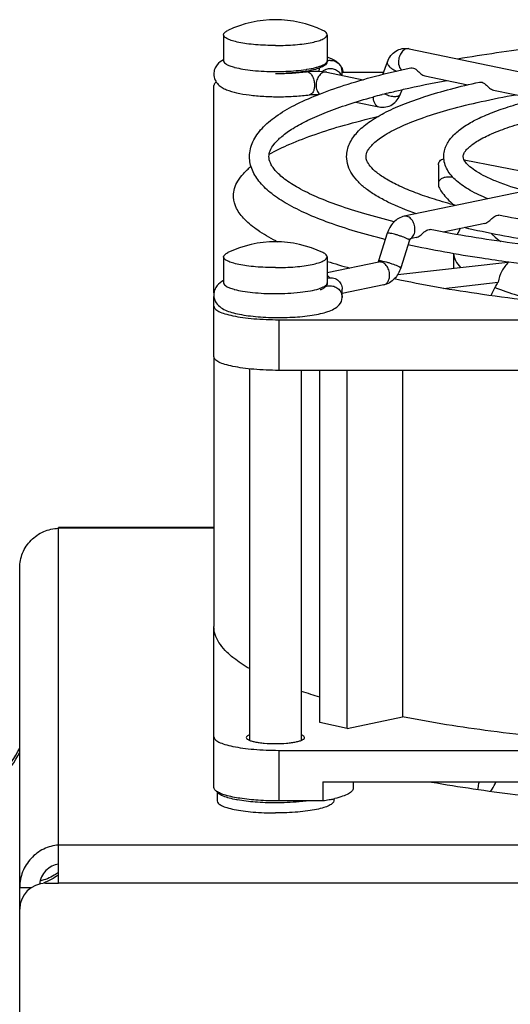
# Model space of a CAD drawing. Extents: x -1709 to 1181, y 8 to 1580.
# Tile 67 of 71: x 644 to 682, y 933 to 1009. Entities that reach past the tile are written whole.
import ezdxf

# ---------------------------------------------------------------- set-up
doc = ezdxf.new("R2010")
doc.units = 0
doc.header["$LTSCALE"] = 65.395
doc.layers.get('0').update_dxf_attribs({"linetype": 'CONTINUOUS'})
doc.layers.add('3_ALL_AXES', color=7, linetype='CONTINUOUS')

msp = doc.modelspace()

# ---------------------------------------------------------------- linework, layer by layer
at = {"color": 7, "linetype": 'CONTINUOUS'}
for p, q in [((674.158, 1006.627), (701.028, 1001.041)), ((672.132, 1004.646), (672.489, 1005.624)), ((667.795, 1004.82), (670.601, 1004.237)), ((668.987, 1004.572), (668.987, 1004.868)), ((668.987, 1004.831), (672.2, 1004.831)), ((675.374, 1004.536), (678.696, 1003.845)), ((659.087, 987.772), (659.087, 1003.791)), ((673.501, 1003.145), (673.618, 1003.465)), ((680.677, 1003.433), (684.007, 1002.741)), ((670.048, 1002.513), (671.832, 1002.142)), ((700.662, 999.277), (673.791, 993.69)), ((676.418, 997.666), (676.418, 996.199)), ((685.237, 996.697), (678.421, 998.028)), ((660.595, 995.164), (660.592, 995.267)), ((680.001, 993.143), (676.778, 992.472)), ((672.476, 992.384), (671.798, 990.239)), ((674.192, 991.841), (673.514, 989.696)), ((674.698, 992.04), (674.24, 991.945)), ((671.832, 990.153), (667.837, 989.322)), ((673.277, 989.186), (681.783, 990.158)), ((676.827, 988.124), (681.033, 988.605)), ((672.199, 988.39), (668.987, 987.723)), ((668.987, 987.427), (668.987, 988.069)), ((659.087, 982.83), (659.087, 987.488)), ((664.087, 985.703), (746.087, 985.703)), ((746.087, 981.791), (664.087, 981.791)), ((667.257, 954.586), (667.257, 981.791)), ((669.378, 954.145), (669.378, 981.791)), ((673.638, 981.791), (673.638, 955.03)), ((659.087, 949.573), (659.087, 962.01)), ((669.378, 954.145), (667.257, 954.586)), ((669.378, 954.145), (673.638, 955.03)), ((664.087, 952.446), (746.087, 952.446)), ((667.503, 950.001), (667.503, 948.534)), ((667.503, 950.001), (742.672, 950.001)), ((669.837, 950.001), (669.837, 949.521)), ((667.503, 948.534), (664.087, 948.534)), ((644.087, 941.858), (645.007, 941.858))]:
    msp.add_line(p, q, dxfattribs=at)
at = {"color": 9, "linetype": 'CONTINUOUS'}
for p, q in [((659.837, 1005.702), (659.837, 1005.702)), ((659.837, 988.549), (659.837, 988.549)), ((664.087, 985.703), (664.087, 981.791)), ((647.087, 945.126), (647.087, 969.594)), ((659.087, 969.594), (647.087, 969.594)), ((664.087, 952.446), (664.087, 948.534)), ((771.087, 945.111), (647.087, 945.111)), ((771.087, 942.177), (647.087, 942.177))]:
    msp.add_line(p, q, dxfattribs=at)
at = {"color": 3, "linetype": 'CONTINUOUS'}
for p, q in [((647.087, 969.594), (647.087, 969.66)), ((659.087, 969.66), (647.087, 969.66)), ((644.087, 848.91), (644.087, 966.527)), ((647.087, 942.177), (647.087, 945.126)), ((646.087, 942.177), (647.087, 942.177))]:
    msp.add_line(p, q, dxfattribs=at)
at = {"color": 7, "linetype": 'CONTINUOUS'}
for centre, radius, start, end in [((668.109, 1004.799), 0.931, 91.31174, 107.14973), ((668.135, 1004.869), 0.853, 359.95155, 43.14616), ((667.827, 1004.583), 1.273, 38.88041, 40.37062), ((664.074, 1023.413), 18.691, 269.27377, 269.56149), ((664.763, 1013.791), 9.026, 279.32425, 280.00419), ((668.071, 1004.826), 0.884, 159.22564, 175.69562), ((668.082, 1004.201), 0.904, 116.50239, 132.28196), ((667.971, 1004.669), 1.104, 8.47449, 12.09559), ((681.524, 990.758), 3.953, 149.58678, 157.30732), ((671.4, 1006.512), 16.543, 242.87866, 243.44201), ((674.671, 991.69), 0.502, 158.39673, 162.44818), ((682.088, 1035.191), 47.187, 252.41835, 254.64775), ((716.63, 970.502), 39.973, 153.73615, 154.74381), ((668.135, 987.426), 0.853, 316.85288, 0.04846), ((679.401, 997.025), 42.24, 251.25705, 253.27719), ((662.613, 958.173), 9.709, 259.50506, 259.78967), ((666.212, 957.698), 9.25, 282.02314, 283.84127)]:
    msp.add_arc(centre, radius, start, end, dxfattribs=at)
at = {"color": 9, "linetype": 'CONTINUOUS'}
for centre, radius, start, end in [((661.951, 1009.945), 4.92, 254.84352, 255.11914), ((663.837, 1023.981), 19.11, 270.00039, 270.74979), ((664.658, 1015.161), 10.247, 278.67705, 279.04852), ((674.067, 992.36), 0.442, 286.49359, 295.12558), ((674.061, 992.373), 0.456, 295.12535, 300.59166), ((661.907, 992.629), 4.751, 254.51789, 254.84381), ((666.206, 991.184), 3.241, 287.60744, 289.74027), ((638.642, 954.806), 5.993, 287.9873, 335.37662), ((644.613, 946.014), 4.022, 289.59083, 291.00516)]:
    msp.add_arc(centre, radius, start, end, dxfattribs=at)
at = {"color": 6, "linetype": 'CONTINUOUS'}
msp.add_arc((638.65, 955.16), 6, 287.80533, 335.01971, dxfattribs=at)
at = {"color": 3, "linetype": 'CONTINUOUS'}
msp.add_arc((646.087, 940.177), 2, 90, 180, dxfattribs=at)
at = {"color": 7, "linetype": 'CONTINUOUS'}
for points, knots in [([(672.489, 1005.624), (672.55, 1005.792), (672.72, 1006.11), (673.12, 1006.476), (673.624, 1006.671), (673.986, 1006.663), (674.158, 1006.627)], [0, 0, 0, 0, 0.252553, 0.502099, 0.751047, 1, 1, 1, 1]), ([(659.837, 1005.781), (659.649, 1005.681), (659.367, 1005.476), (659.124, 1005.066), (659.076, 1004.808), (659.075, 1004.675)], [0, 0, 0, 0, 0.45395, 0.717411, 1, 1, 1, 1]), ([(667.833, 1005.702), (667.833, 1005.644), (667.811, 1005.525), (667.698, 1005.386), (667.55, 1005.278), (667.296, 1005.145), (666.886, 1005.013), (666.531, 1004.938), (666.331, 1004.903)], [0, 0, 0, 0, 0.096999, 0.190714, 0.290055, 0.398737, 0.66458, 1, 1, 1, 1]), ([(668.757, 1005.452), (668.694, 1005.519), (668.424, 1005.753), (668.089, 1005.896), (667.839, 1005.979)], [0, 0, 0, 0, 0.258788, 1, 1, 1, 1]), ([(668.087, 1005.73), (668.212, 1005.733), (668.463, 1005.687), (668.673, 1005.542), (668.757, 1005.452)], [0, 0, 0, 0, 0.502663, 1, 1, 1, 1]), ([(668.818, 1005.382), (668.845, 1005.349), (668.95, 1005.204), (669.022, 1005.034), (669.051, 1004.901)], [0, 0, 0, 0, 0.238533, 1, 1, 1, 1]), ([(659.075, 1004.675), (659.075, 1004.518), (659.144, 1004.212), (659.401, 1003.859), (659.718, 1003.621), (660.189, 1003.392), (660.89, 1003.195), (661.857, 1003.036), (662.966, 1002.94), (664.151, 1002.91), (665.331, 1002.949), (666.104, 1003.022), (666.473, 1003.074)], [0, 0, 0, 0, 0.058165, 0.11106, 0.157949, 0.203215, 0.303666, 0.425079, 0.564604, 0.713825, 0.862354, 1, 1, 1, 1]), ([(663.931, 1004.722), (664.333, 1004.719), (665.1, 1004.738), (665.864, 1004.806), (666.226, 1004.857)], [0, 0, 0, 0, 0.523827, 1, 1, 1, 1]), ([(666.226, 1004.885), (666.105, 1004.865), (665.576, 1004.789), (665.043, 1004.747), (664.632, 1004.729)], [0, 0, 0, 0, 0.229831, 1, 1, 1, 1]), ([(666.226, 1004.857), (666.491, 1004.893), (667.017, 1004.915), (667.543, 1004.873), (667.795, 1004.82)], [0, 0, 0, 0, 0.510313, 1, 1, 1, 1]), ([(667.679, 1005.01), (667.786, 1005.064), (668.026, 1005.129), (668.392, 1005.08), (668.71, 1004.895), (668.857, 1004.698), (668.907, 1004.59)], [0, 0, 0, 0, 0.250996, 0.502279, 0.752232, 1, 1, 1, 1]), ([(674.282, 1005.154), (674.317, 1005.162), (674.494, 1005.166), (674.651, 1005.062), (674.757, 1004.975)], [0, 0, 0, 0, 0.20976, 1, 1, 1, 1]), ([(674.757, 1004.975), (674.865, 1004.887), (675.039, 1004.704), (675.262, 1004.559), (675.374, 1004.536)], [0, 0, 0, 0, 0.549814, 1, 1, 1, 1]), ([(659.26, 1004.063), (659.234, 1004.042), (659.152, 1003.972), (659.087, 1003.867), (659.087, 1003.791)], [0, 0, 0, 0, 0.307886, 1, 1, 1, 1]), ([(679.586, 1004.051), (679.621, 1004.059), (679.798, 1004.064), (679.956, 1003.959), (680.061, 1003.872)], [0, 0, 0, 0, 0.209717, 1, 1, 1, 1]), ([(680.061, 1003.872), (680.17, 1003.784), (680.343, 1003.601), (680.566, 1003.457), (680.677, 1003.433)], [0, 0, 0, 0, 0.550114, 1, 1, 1, 1]), ([(666.473, 1003.074), (666.582, 1003.089), (666.814, 1003.104), (667.045, 1003.1), (667.166, 1003.091)], [0, 0, 0, 0, 0.476159, 1, 1, 1, 1]), ([(671.832, 1002.142), (672.004, 1002.106), (672.366, 1002.099), (672.87, 1002.293), (673.27, 1002.659), (673.44, 1002.978), (673.501, 1003.145)], [0, 0, 0, 0, 0.248913, 0.497854, 0.747428, 1, 1, 1, 1]), ([(663.36, 998.479), (663.878, 998.77), (665.04, 999.328), (666.982, 1000.069), (669.244, 1000.771), (670.867, 1001.186), (671.727, 1001.389)], [0, 0, 0, 0, 0.200446, 0.43449, 0.701467, 1, 1, 1, 1]), ([(676.418, 997.666), (676.418, 997.718), (676.433, 997.823), (676.556, 998.024), (676.731, 998.103), (676.852, 998.136)], [0, 0, 0, 0, 0.227799, 0.451854, 1, 1, 1, 1]), ([(660.592, 995.267), (660.592, 995.46), (660.654, 995.864), (660.926, 996.448), (661.367, 997.018), (661.741, 997.364), (661.951, 997.537)], [0, 0, 0, 0, 0.212256, 0.441508, 0.701093, 1, 1, 1, 1]), ([(677.547, 996.708), (677.38, 996.723), (677.088, 996.727), (676.712, 996.645), (676.464, 996.459), (676.418, 996.281), (676.418, 996.199)], [0, 0, 0, 0, 0.363606, 0.628765, 0.823319, 1, 1, 1, 1]), ([(676.418, 996.199), (676.418, 996.083), (676.501, 995.818), (676.755, 995.434), (677.138, 995.005), (677.447, 994.72), (677.62, 994.57)], [0, 0, 0, 0, 0.167975, 0.38967, 0.66802, 1, 1, 1, 1]), ([(663.858, 991.788), (663.382, 992.032), (662.535, 992.518), (661.492, 993.35), (660.808, 994.219), (660.61, 994.865), (660.594, 995.164)], [0, 0, 0, 0, 0.329243, 0.598513, 0.816121, 1, 1, 1, 1]), ([(673.791, 993.69), (673.637, 993.658), (673.336, 993.541), (672.825, 993.139), (672.575, 992.695), (672.476, 992.384)], [0, 0, 0, 0, 0.244949, 0.492642, 1, 1, 1, 1]), ([(680.001, 993.143), (680.115, 993.166), (680.34, 993.31), (680.517, 993.492), (680.625, 993.581)], [0, 0, 0, 0, 0.453457, 1, 1, 1, 1]), ([(680.625, 993.581), (680.665, 993.613), (680.799, 993.716), (680.981, 993.788), (681.1, 993.765)], [0, 0, 0, 0, 0.297388, 1, 1, 1, 1]), ([(674.698, 992.04), (674.811, 992.063), (675.036, 992.207), (675.212, 992.389), (675.32, 992.478)], [0, 0, 0, 0, 0.453188, 1, 1, 1, 1]), ([(675.32, 992.478), (675.36, 992.51), (675.495, 992.613), (675.677, 992.685), (675.796, 992.662)], [0, 0, 0, 0, 0.297507, 1, 1, 1, 1]), ([(674.26, 991.97), (674.266, 991.976), (674.234, 991.941), (674.227, 991.921), (674.211, 991.89), (674.204, 991.874)], [0, 0, 0, 0, 0.213588, 0.541755, 1, 1, 1, 1]), ([(671.798, 990.239), (671.794, 990.228), (671.781, 990.192), (671.764, 990.157), (671.75, 990.135)], [0, 0, 0, 0, 0.300812, 1, 1, 1, 1]), ([(681.847, 990.15), (681.637, 989.946), (681.28, 989.464), (681.085, 988.897), (681.033, 988.605)], [0, 0, 0, 0, 0.496673, 1, 1, 1, 1]), ([(673.514, 989.696), (673.415, 989.385), (673.165, 988.941), (672.654, 988.539), (672.353, 988.422), (672.199, 988.39)], [0, 0, 0, 0, 0.507388, 0.755074, 1, 1, 1, 1]), ([(659.837, 988.727), (659.649, 988.628), (659.367, 988.422), (659.124, 988.012), (659.075, 987.753), (659.075, 987.62)], [0, 0, 0, 0, 0.453899, 0.717361, 1, 1, 1, 1]), ([(667.833, 988.549), (667.833, 988.484), (667.804, 988.35), (667.663, 988.202), (667.486, 988.087), (667.351, 988.026), (667.279, 987.997)], [0, 0, 0, 0, 0.23654, 0.468297, 0.718048, 1, 1, 1, 1]), ([(667.837, 988.914), (667.969, 988.952), (668.255, 988.966), (668.646, 988.799), (668.921, 988.479), (668.987, 988.204), (668.987, 988.069)], [0, 0, 0, 0, 0.252324, 0.503781, 0.752855, 1, 1, 1, 1]), ([(737.163, 988.855), (734.909, 988.368), (730.041, 987.535), (722.301, 986.67), (713.87, 986.136), (705.087, 985.955), (696.304, 986.136), (687.874, 986.67), (680.134, 987.535), (675.266, 988.368), (673.012, 988.855)], [0, 0, 0, 0, 0.107248, 0.229463, 0.362071, 0.5, 0.637929, 0.770537, 0.892752, 1, 1, 1, 1]), ([(681.033, 988.605), (681.009, 988.571), (680.918, 988.437), (680.837, 988.297), (680.784, 988.19)], [0, 0, 0, 0, 0.260333, 1, 1, 1, 1]), ([(668.087, 988.325), (668.205, 988.323), (668.44, 988.272), (668.738, 988.072), (668.94, 987.776), (668.987, 987.542), (668.987, 987.427)], [0, 0, 0, 0, 0.251334, 0.502848, 0.752673, 1, 1, 1, 1]), ([(659.075, 987.62), (659.075, 987.511), (659.109, 987.297), (659.281, 986.935), (659.62, 986.613), (660.101, 986.378), (660.634, 986.211), (661.246, 986.08), (661.939, 985.98), (662.7, 985.909), (663.782, 985.857), (665.117, 985.874), (666.393, 985.991), (667.297, 986.158), (668.017, 986.353), (668.524, 986.594), (668.757, 986.843)], [0, 0, 0, 0, 0.030907, 0.06039, 0.112019, 0.159593, 0.211144, 0.270073, 0.336605, 0.409454, 0.486554, 0.643491, 0.787285, 0.849154, 0.903314, 1, 1, 1, 1]), ([(659.087, 986.743), (659.087, 986.668), (659.161, 986.546), (659.31, 986.431), (659.556, 986.292), (659.974, 986.141), (660.592, 985.99), (661.342, 985.866), (662.197, 985.773), (663.124, 985.716), (663.762, 985.703), (664.087, 985.703)], [0, 0, 0, 0, 0.042651, 0.072103, 0.108434, 0.202658, 0.32457, 0.470652, 0.635953, 0.814572, 1, 1, 1, 1]), ([(664.087, 981.791), (663.762, 981.791), (663.124, 981.803), (662.197, 981.861), (661.342, 981.954), (660.592, 982.078), (659.974, 982.229), (659.556, 982.379), (659.31, 982.518), (659.161, 982.634), (659.087, 982.755), (659.087, 982.83)], [0, 0, 0, 0, 0.185428, 0.364047, 0.529348, 0.67543, 0.797342, 0.891566, 0.927897, 0.957349, 1, 1, 1, 1]), ([(661.822, 958.762), (661.606, 958.886), (661.2, 959.135), (660.566, 959.588), (659.971, 960.111), (659.469, 960.728), (659.159, 961.361), (659.087, 961.801), (659.087, 962.01)], [0, 0, 0, 0, 0.168806, 0.322796, 0.527367, 0.703698, 0.858053, 1, 1, 1, 1]), ([(705.087, 952.446), (702.218, 952.446), (696.576, 952.555), (688.364, 953.041), (680.739, 953.831), (675.904, 954.589), (673.638, 955.03)], [0, 0, 0, 0, 0.272425, 0.535654, 0.780868, 1, 1, 1, 1]), ([(659.087, 953.486), (659.087, 953.411), (659.161, 953.289), (659.31, 953.174), (659.556, 953.035), (659.974, 952.884), (660.592, 952.733), (661.342, 952.609), (662.197, 952.516), (663.124, 952.459), (663.762, 952.446), (664.087, 952.446)], [0, 0, 0, 0, 0.042651, 0.072103, 0.108434, 0.202658, 0.32457, 0.470652, 0.635953, 0.814572, 1, 1, 1, 1]), ([(659.296, 949.276), (659.264, 949.298), (659.168, 949.372), (659.087, 949.489), (659.087, 949.573)], [0, 0, 0, 0, 0.315078, 1, 1, 1, 1]), ([(664.087, 948.534), (663.562, 948.534), (662.562, 948.565), (661.192, 948.707), (660.21, 948.897), (659.613, 949.1), (659.385, 949.214), (659.296, 949.276)], [0, 0, 0, 0, 0.322138, 0.613018, 0.845208, 0.932931, 1, 1, 1, 1]), ([(660.845, 948.627), (660.654, 948.662), (660.311, 948.736), (659.865, 948.876), (659.549, 949.025), (659.396, 949.16), (659.361, 949.23)], [0, 0, 0, 0, 0.356191, 0.643447, 0.85667, 1, 1, 1, 1]), ([(669.837, 949.521), (669.837, 949.442), (669.77, 949.315), (669.626, 949.187), (669.391, 949.037), (668.987, 948.87), (668.629, 948.767), (668.425, 948.717)], [0, 0, 0, 0, 0.138966, 0.230911, 0.342568, 0.629272, 1, 1, 1, 1]), ([(663.837, 948.39), (663.313, 948.39), (662.327, 948.424), (661.346, 948.536), (660.892, 948.618)], [0, 0, 0, 0, 0.531868, 1, 1, 1, 1]), ([(666.217, 948.531), (666.033, 948.507), (665.243, 948.421), (664.447, 948.39), (663.837, 948.39)], [0, 0, 0, 0, 0.233457, 1, 1, 1, 1]), ([(668.139, 948.651), (668.089, 948.641), (667.878, 948.597), (667.665, 948.56), (667.503, 948.534)], [0, 0, 0, 0, 0.238952, 1, 1, 1, 1]), ([(647.087, 943.659), (646.907, 943.633), (646.546, 943.516), (646.086, 943.173), (645.748, 942.691), (645.632, 942.31), (645.605, 942.116)], [0, 0, 0, 0, 0.239131, 0.487299, 0.741823, 1, 1, 1, 1])]:
    msp.add_open_spline(points, degree=3, knots=knots, dxfattribs=at)
at = {"color": 9, "linetype": 'CONTINUOUS'}
for points, knots in [([(674.158, 1006.627), (674.061, 1006.647), (673.834, 1006.611), (673.565, 1006.373), (673.384, 1006.025), (673.338, 1005.752), (673.338, 1005.614)], [0, 0, 0, 0, 0.203149, 0.44106, 0.714666, 1, 1, 1, 1]), ([(659.837, 1005.702), (659.838, 1005.588), (660.038, 1005.424), (660.33, 1005.296), (660.545, 1005.228), (660.664, 1005.196)], [0, 0, 0, 0, 0.340747, 0.628546, 1, 1, 1, 1]), ([(666.27, 1005.042), (666.491, 1005.077), (666.803, 1005.137), (667.186, 1005.244), (667.413, 1005.325), (667.594, 1005.412), (667.752, 1005.515), (667.837, 1005.63), (667.837, 1005.702)], [0, 0, 0, 0, 0.379879, 0.538889, 0.675157, 0.787968, 0.877713, 1, 1, 1, 1]), ([(672.489, 1005.624), (672.477, 1005.593), (672.47, 1005.518), (672.508, 1005.404), (672.586, 1005.289), (672.657, 1005.219), (672.698, 1005.184)], [0, 0, 0, 0, 0.195154, 0.418864, 0.686827, 1, 1, 1, 1]), ([(673.338, 1005.614), (673.338, 1005.552), (673.355, 1005.33), (673.446, 1005.103), (673.562, 1004.99)], [0, 0, 0, 0, 0.277381, 1, 1, 1, 1]), ([(660.687, 1005.189), (660.896, 1005.134), (661.361, 1005.04), (662.41, 1004.906), (663.253, 1004.87), (663.837, 1004.87)], [0, 0, 0, 0, 0.204452, 0.447117, 1, 1, 1, 1]), ([(664.087, 1004.872), (664.276, 1004.874), (664.983, 1004.894), (665.691, 1004.953), (666.204, 1005.032)], [0, 0, 0, 0, 0.266234, 1, 1, 1, 1]), ([(666.226, 1004.857), (666.263, 1004.862), (666.345, 1004.855), (666.46, 1004.797), (666.568, 1004.697), (666.701, 1004.508), (666.815, 1004.207), (666.849, 1003.945), (666.849, 1003.809)], [0, 0, 0, 0, 0.084441, 0.178118, 0.286412, 0.410466, 0.695466, 1, 1, 1, 1]), ([(667.795, 1004.82), (667.698, 1004.84), (667.47, 1004.804), (667.202, 1004.566), (667.021, 1004.218), (666.975, 1003.945), (666.975, 1003.807)], [0, 0, 0, 0, 0.203149, 0.44106, 0.714666, 1, 1, 1, 1]), ([(672.698, 1005.184), (672.731, 1005.155), (672.883, 1005.04), (673.056, 1004.955), (673.193, 1004.906)], [0, 0, 0, 0, 0.231735, 1, 1, 1, 1]), ([(666.849, 1003.809), (666.849, 1003.717), (666.834, 1003.542), (666.761, 1003.311), (666.643, 1003.14), (666.528, 1003.081), (666.473, 1003.074)], [0, 0, 0, 0, 0.314028, 0.588299, 0.813136, 1, 1, 1, 1]), ([(666.975, 1003.807), (666.975, 1003.669), (667.015, 1003.412), (667.171, 1003.193), (667.267, 1003.127)], [0, 0, 0, 0, 0.542763, 1, 1, 1, 1]), ([(672.294, 1003.14), (672.415, 1003.077), (672.606, 1003.004), (672.865, 1002.952), (673.046, 1002.938), (673.208, 1002.951), (673.344, 1002.988), (673.447, 1003.052), (673.49, 1003.114), (673.501, 1003.145)], [0, 0, 0, 0, 0.311857, 0.463151, 0.603334, 0.727808, 0.834032, 0.922744, 1, 1, 1, 1]), ([(671.379, 1002.891), (671.379, 1002.801), (671.398, 1002.626), (671.489, 1002.394), (671.635, 1002.219), (671.767, 1002.156), (671.832, 1002.142)], [0, 0, 0, 0, 0.289127, 0.552443, 0.786352, 1, 1, 1, 1]), ([(674.611, 992.676), (674.611, 992.815), (674.566, 993.088), (674.384, 993.436), (674.116, 993.673), (673.888, 993.71), (673.791, 993.69)], [0, 0, 0, 0, 0.285334, 0.55894, 0.796851, 1, 1, 1, 1]), ([(673.971, 991.98), (673.83, 992.042), (673.602, 992.126), (673.29, 992.227), (673.049, 992.297), (672.832, 992.351), (672.661, 992.387), (672.549, 992.4), (672.495, 992.398), (672.478, 992.389), (672.476, 992.384)], [0, 0, 0, 0, 0.295198, 0.46509, 0.630647, 0.777557, 0.893282, 0.968299, 0.989038, 1, 1, 1, 1]), ([(674.293, 991.98), (674.396, 992.041), (674.568, 992.265), (674.611, 992.533), (674.611, 992.676)], [0, 0, 0, 0, 0.454724, 1, 1, 1, 1]), ([(680.515, 992.353), (680.564, 992.3), (680.788, 992.071), (681.047, 991.877), (681.254, 991.741)], [0, 0, 0, 0, 0.225031, 1, 1, 1, 1]), ([(674.192, 991.841), (674.195, 991.849), (674.175, 991.873), (674.134, 991.9), (674.061, 991.94), (674.004, 991.966), (673.971, 991.98)], [0, 0, 0, 0, 0.09186, 0.287248, 0.593524, 1, 1, 1, 1]), ([(677.589, 990.805), (677.598, 990.621), (677.719, 990.221), (677.973, 989.898), (678.124, 989.741)], [0, 0, 0, 0, 0.458094, 1, 1, 1, 1]), ([(673.292, 989.835), (673.152, 989.897), (672.924, 989.981), (672.611, 990.082), (672.37, 990.152), (672.154, 990.207), (671.982, 990.242), (671.871, 990.255), (671.817, 990.253), (671.8, 990.245), (671.798, 990.239)], [0, 0, 0, 0, 0.295198, 0.46509, 0.630647, 0.777557, 0.893282, 0.968299, 0.989038, 1, 1, 1, 1]), ([(672.652, 989.139), (672.652, 989.277), (672.606, 989.55), (672.425, 989.899), (672.157, 990.136), (671.929, 990.173), (671.832, 990.153)], [0, 0, 0, 0, 0.285334, 0.55894, 0.796851, 1, 1, 1, 1]), ([(673.514, 989.696), (673.516, 989.704), (673.496, 989.729), (673.455, 989.755), (673.383, 989.795), (673.325, 989.821), (673.292, 989.835)], [0, 0, 0, 0, 0.09186, 0.287248, 0.593524, 1, 1, 1, 1]), ([(659.837, 988.549), (659.838, 988.438), (660.03, 988.276), (660.315, 988.149), (660.522, 988.082), (660.638, 988.05)], [0, 0, 0, 0, 0.342226, 0.629486, 1, 1, 1, 1]), ([(667.3, 988.133), (667.379, 988.161), (667.519, 988.22), (667.719, 988.331), (667.837, 988.464), (667.837, 988.549)], [0, 0, 0, 0, 0.35719, 0.637774, 1, 1, 1, 1]), ([(668.021, 988.944), (668.008, 988.962), (667.954, 989.032), (667.89, 989.093), (667.838, 989.131)], [0, 0, 0, 0, 0.260998, 1, 1, 1, 1]), ([(672.199, 988.39), (672.264, 988.404), (672.396, 988.467), (672.542, 988.642), (672.633, 988.874), (672.652, 989.048), (672.652, 989.139)], [0, 0, 0, 0, 0.213648, 0.447557, 0.710873, 1, 1, 1, 1]), ([(660.664, 988.043), (660.874, 987.986), (661.34, 987.891), (662.397, 987.754), (663.247, 987.718), (663.837, 987.718)], [0, 0, 0, 0, 0.203455, 0.445943, 1, 1, 1, 1]), ([(663.837, 987.718), (664.473, 987.718), (665.382, 987.759), (666.497, 987.917), (666.977, 988.028), (667.186, 988.094)], [0, 0, 0, 0, 0.564188, 0.805118, 1, 1, 1, 1]), ([(680.784, 988.19), (681.347, 987.969), (682.592, 987.553), (683.861, 987.224), (684.548, 987.064)], [0, 0, 0, 0, 0.462009, 1, 1, 1, 1]), ([(679.548, 949.999), (679.539, 949.95), (679.505, 949.76), (679.467, 949.572), (679.437, 949.433)], [0, 0, 0, 0, 0.261113, 1, 1, 1, 1]), ([(680.464, 949.288), (680.5, 949.343), (680.647, 949.573), (680.778, 949.814), (680.87, 950)], [0, 0, 0, 0, 0.240548, 1, 1, 1, 1]), ([(647.089, 943.022), (646.984, 942.943), (646.544, 942.647), (646.043, 942.445), (645.656, 942.353)], [0, 0, 0, 0, 0.248464, 1, 1, 1, 1]), ([(647.089, 942.849), (647.012, 942.787), (646.691, 942.551), (646.334, 942.366), (646.055, 942.259)], [0, 0, 0, 0, 0.248767, 1, 1, 1, 1])]:
    msp.add_open_spline(points, degree=3, knots=knots, dxfattribs=at)
at = {"color": 7, "linetype": 'CONTINUOUS'}
msp.add_open_spline([(667.687, 988.242), (667.811, 988.3), (667.951, 988.328), (668.087, 988.325)], degree=3, dxfattribs=at)
at = {"color": 3, "linetype": 'CONTINUOUS'}
for points, knots in [([(644.087, 966.527), (644.087, 966.92), (644.244, 967.715), (644.912, 968.722), (645.906, 969.407), (646.695, 969.583), (647.087, 969.594)], [0, 0, 0, 0, 0.249861, 0.500144, 0.750581, 1, 1, 1, 1]), ([(647.087, 945.126), (646.692, 945.098), (645.898, 944.884), (644.907, 944.149), (644.243, 943.092), (644.087, 942.267), (644.087, 941.858)], [0, 0, 0, 0, 0.245061, 0.494661, 0.746805, 1, 1, 1, 1])]:
    msp.add_open_spline(points, degree=3, knots=knots, dxfattribs=at)
at = {"layer": '3_ALL_AXES', "color": 7, "linetype": 'CONTINUOUS'}
for p, q in [((659.837, 1007.707), (659.837, 1005.702)), ((667.837, 1007.707), (667.837, 1005.702)), ((665.837, 1004.829), (665.837, 1004.81)), ((671.994, 1003.069), (672.067, 1003.088)), ((677.587, 990.806), (677.587, 989.678)), ((659.837, 990.554), (659.837, 988.549)), ((667.837, 990.554), (667.837, 988.549)), ((659.087, 982.83), (659.087, 962.01)), ((661.837, 981.903), (661.837, 953.22)), ((665.837, 981.791), (665.837, 953.22)), ((659.337, 949.251), (659.337, 948.543)), ((668.337, 948.697), (668.337, 948.543))]:
    msp.add_line(p, q, dxfattribs=at)
for centre, radius, start, end in [((663.837, 1000.371), 8.5, 64.43095, 115.56907), ((684.907, 953.727), 51.003, 104.66493, 105.39472), ((686.153, 948.974), 55.917, 103.92697, 104.59034), ((663.837, 983.218), 8.5, 64.43095, 115.56907)]:
    msp.add_arc(centre, radius, start, end, dxfattribs=at)
for points, knots in [([(659.837, 1007.707), (659.837, 1007.77), (659.903, 1007.872), (660.032, 1007.967), (660.119, 1008.015), (660.169, 1008.039)], [0, 0, 0, 0, 0.388653, 0.661565, 1, 1, 1, 1]), ([(663.837, 1006.875), (663.577, 1006.875), (663.066, 1006.886), (662.325, 1006.932), (661.641, 1007.006), (661.041, 1007.105), (660.547, 1007.226), (660.212, 1007.346), (660.016, 1007.458), (659.896, 1007.55), (659.837, 1007.647), (659.837, 1007.707)], [0, 0, 0, 0, 0.185332, 0.364086, 0.529349, 0.675427, 0.797341, 0.891572, 0.927898, 0.957354, 1, 1, 1, 1]), ([(663.837, 1006.875), (664.097, 1006.875), (664.608, 1006.886), (665.35, 1006.932), (666.034, 1007.006), (666.634, 1007.105), (667.128, 1007.226), (667.463, 1007.346), (667.659, 1007.458), (667.778, 1007.55), (667.837, 1007.647), (667.837, 1007.707)], [0, 0, 0, 0, 0.185332, 0.364086, 0.529349, 0.675427, 0.797341, 0.891572, 0.927898, 0.957354, 1, 1, 1, 1]), ([(667.837, 1007.707), (667.837, 1007.77), (667.772, 1007.872), (667.643, 1007.967), (667.555, 1008.015), (667.506, 1008.039)], [0, 0, 0, 0, 0.388653, 0.661565, 1, 1, 1, 1]), ([(677.894, 1005.851), (679.907, 1006.197), (684.149, 1006.793), (690.778, 1007.418), (697.826, 1007.8), (705.087, 1007.929), (712.349, 1007.8), (719.397, 1007.418), (726.025, 1006.793), (730.268, 1006.197), (732.281, 1005.851)], [0, 0, 0, 0, 0.11224, 0.235276, 0.365745, 0.5, 0.634255, 0.764724, 0.88776, 1, 1, 1, 1]), ([(661.837, 998.299), (661.837, 998.497), (661.883, 998.894), (662.152, 999.664), (662.8, 1000.559), (663.915, 1001.481), (665.361, 1002.324), (667.133, 1003.115), (669.233, 1003.857), (671.648, 1004.551), (673.371, 1004.957), (674.282, 1005.154)], [0, 0, 0, 0, 0.039681, 0.079127, 0.162334, 0.256948, 0.367481, 0.496686, 0.64536, 0.813381, 1, 1, 1, 1]), ([(669.337, 998.299), (669.337, 998.471), (669.376, 998.814), (669.605, 999.474), (670.149, 1000.234), (671.079, 1001.01), (672.274, 1001.712), (673.731, 1002.367), (675.452, 1002.981), (677.43, 1003.553), (678.841, 1003.889), (679.586, 1004.051)], [0, 0, 0, 0, 0.041578, 0.082584, 0.167955, 0.263476, 0.373826, 0.502136, 0.649379, 0.81555, 1, 1, 1, 1]), ([(672.695, 1003.247), (673.037, 1003.332), (674.49, 1003.679), (675.954, 1003.976), (677.076, 1004.182)], [0, 0, 0, 0, 0.236356, 1, 1, 1, 1]), ([(670.837, 998.299), (670.837, 998.368), (670.858, 998.521), (670.959, 998.765), (671.148, 999.039), (671.571, 999.489), (672.391, 1000.069), (673.698, 1000.732), (675.389, 1001.384), (677.433, 1002.005), (679.804, 1002.583), (681.497, 1002.917), (682.392, 1003.077)], [0, 0, 0, 0, 0.01593, 0.035494, 0.06079, 0.09296, 0.17856, 0.292382, 0.433056, 0.599102, 0.788754, 1, 1, 1, 1]), ([(676.837, 998.299), (676.837, 998.445), (676.87, 998.733), (677.058, 999.284), (677.497, 999.909), (678.241, 1000.539), (679.185, 1001.1), (680.327, 1001.619), (681.671, 1002.104), (683.212, 1002.555), (684.31, 1002.82), (684.89, 1002.948)], [0, 0, 0, 0, 0.044371, 0.087692, 0.176334, 0.273235, 0.383343, 0.510326, 0.655423, 0.818813, 1, 1, 1, 1]), ([(663.337, 998.299), (663.337, 998.45), (663.414, 998.804), (663.763, 999.339), (664.366, 999.925), (665.252, 1000.538), (666.413, 1001.158), (667.839, 1001.77), (669.515, 1002.364), (670.724, 1002.723), (671.367, 1002.9)], [0, 0, 0, 0, 0.047036, 0.110038, 0.196464, 0.30816, 0.445101, 0.606617, 0.791919, 1, 1, 1, 1]), ([(678.337, 998.299), (678.337, 998.396), (678.398, 998.571), (678.563, 998.798), (678.784, 999.028), (679.094, 999.278), (679.671, 999.654), (680.614, 1000.118), (681.992, 1000.635), (683.663, 1001.126), (685.601, 1001.583), (686.984, 1001.845), (687.714, 1001.971)], [0, 0, 0, 0, 0.028015, 0.050904, 0.081554, 0.120003, 0.166221, 0.280838, 0.423473, 0.592272, 0.785193, 1, 1, 1, 1]), ([(672.312, 991.901), (671.543, 992.092), (670.089, 992.484), (668.055, 993.143), (666.289, 993.842), (664.797, 994.582), (663.578, 995.37), (662.638, 996.231), (662.098, 997.056), (661.875, 997.758), (661.837, 998.119), (661.837, 998.299)], [0, 0, 0, 0, 0.183502, 0.348652, 0.495097, 0.62307, 0.733745, 0.830262, 0.916702, 0.958169, 1, 1, 1, 1]), ([(673.014, 993.273), (672.249, 993.459), (670.807, 993.837), (668.801, 994.471), (667.087, 995.131), (665.684, 995.808), (664.607, 996.482), (663.944, 997.064), (663.601, 997.507), (663.404, 997.857), (663.337, 998.132), (663.337, 998.299)], [0, 0, 0, 0, 0.208786, 0.395077, 0.557614, 0.695373, 0.807568, 0.893768, 0.927558, 0.955631, 1, 1, 1, 1]), ([(674.723, 993.884), (673.974, 994.147), (672.916, 994.567), (671.646, 995.247), (670.875, 995.757), (670.24, 996.306), (669.746, 996.907), (669.416, 997.574), (669.337, 998.059), (669.337, 998.299)], [0, 0, 0, 0, 0.323695, 0.462375, 0.586883, 0.699709, 0.803685, 0.901944, 1, 1, 1, 1]), ([(677.786, 994.521), (677.227, 994.669), (676.174, 994.969), (674.714, 995.466), (673.474, 995.98), (672.466, 996.5), (671.701, 997.009), (671.19, 997.491), (670.9, 997.913), (670.837, 998.187), (670.837, 998.299)], [0, 0, 0, 0, 0.211913, 0.400507, 0.564582, 0.703117, 0.815091, 0.899985, 0.959037, 1, 1, 1, 1]), ([(680.245, 995.032), (679.777, 995.226), (678.931, 995.62), (677.987, 996.246), (677.421, 996.812), (677.101, 997.262), (676.888, 997.761), (676.837, 998.119), (676.837, 998.299)], [0, 0, 0, 0, 0.305121, 0.561168, 0.676195, 0.785406, 0.891721, 1, 1, 1, 1]), ([(683.138, 995.633), (682.391, 995.845), (681.347, 996.179), (680.102, 996.726), (679.406, 997.104), (678.886, 997.472), (678.513, 997.837), (678.337, 998.137), (678.337, 998.299)], [0, 0, 0, 0, 0.411604, 0.579229, 0.71973, 0.831574, 0.913959, 1, 1, 1, 1]), ([(729.075, 993.765), (727.357, 993.425), (723.68, 992.841), (717.871, 992.232), (711.597, 991.856), (705.087, 991.73), (698.578, 991.856), (692.304, 992.232), (686.495, 992.841), (682.818, 993.425), (681.1, 993.765)], [0, 0, 0, 0, 0.108987, 0.231525, 0.363387, 0.5, 0.636613, 0.768475, 0.891012, 1, 1, 1, 1]), ([(734.379, 992.662), (732.284, 992.243), (727.798, 991.526), (720.707, 990.778), (713.043, 990.316), (705.087, 990.16), (697.132, 990.316), (689.468, 990.778), (682.377, 991.526), (677.89, 992.243), (675.796, 992.662)], [0, 0, 0, 0, 0.108837, 0.231345, 0.363271, 0.5, 0.636728, 0.768655, 0.891163, 1, 1, 1, 1]), ([(731.753, 992.814), (729.926, 992.374), (725.932, 991.628), (719.528, 990.857), (712.474, 990.38), (705.087, 990.218), (697.701, 990.38), (690.647, 990.857), (684.243, 991.628), (680.248, 992.374), (678.421, 992.814)], [0, 0, 0, 0, 0.105028, 0.226809, 0.360371, 0.5, 0.639629, 0.773191, 0.894972, 1, 1, 1, 1]), ([(659.837, 990.554), (659.837, 990.617), (659.903, 990.719), (660.032, 990.814), (660.119, 990.862), (660.169, 990.886)], [0, 0, 0, 0, 0.388653, 0.661565, 1, 1, 1, 1]), ([(667.837, 990.554), (667.837, 990.617), (667.772, 990.719), (667.643, 990.814), (667.555, 990.862), (667.506, 990.886)], [0, 0, 0, 0, 0.388653, 0.661565, 1, 1, 1, 1]), ([(681.852, 990.144), (681.157, 990.238), (678.551, 990.612), (675.957, 991.076), (674.07, 991.49)], [0, 0, 0, 0, 0.266515, 1, 1, 1, 1]), ([(736.105, 991.49), (734.267, 991.087), (730.327, 990.378), (724.075, 989.591), (717.261, 989.036), (710.087, 988.73), (702.764, 988.682), (695.511, 988.895), (688.541, 989.36), (684.024, 989.851), (681.852, 990.144)], [0, 0, 0, 0, 0.103588, 0.220245, 0.346844, 0.479857, 0.615512, 0.749939, 0.879313, 1, 1, 1, 1]), ([(663.837, 989.723), (663.577, 989.723), (663.066, 989.733), (662.325, 989.779), (661.641, 989.853), (661.041, 989.952), (660.547, 990.073), (660.212, 990.194), (660.016, 990.305), (659.896, 990.397), (659.837, 990.495), (659.837, 990.554)], [0, 0, 0, 0, 0.185332, 0.364086, 0.529349, 0.675427, 0.797341, 0.891572, 0.927898, 0.957354, 1, 1, 1, 1]), ([(663.837, 989.723), (664.097, 989.723), (664.608, 989.733), (665.35, 989.779), (666.034, 989.853), (666.634, 989.952), (667.128, 990.073), (667.463, 990.194), (667.659, 990.305), (667.778, 990.397), (667.837, 990.495), (667.837, 990.554)], [0, 0, 0, 0, 0.185332, 0.364086, 0.529349, 0.675427, 0.797341, 0.891572, 0.927898, 0.957354, 1, 1, 1, 1]), ([(661.836, 953.648), (661.8, 953.633), (661.734, 953.602), (661.64, 953.543), (661.587, 953.476), (661.587, 953.434)], [0, 0, 0, 0, 0.349924, 0.627347, 1, 1, 1, 1]), ([(666.087, 953.434), (666.087, 953.476), (666.035, 953.543), (665.94, 953.602), (665.875, 953.633), (665.838, 953.648)], [0, 0, 0, 0, 0.372653, 0.650076, 1, 1, 1, 1]), ([(661.587, 953.434), (661.587, 953.4), (661.621, 953.345), (661.688, 953.293), (661.798, 953.231), (661.986, 953.163), (662.264, 953.095), (662.602, 953.039), (663.132, 952.982), (663.837, 952.955), (664.543, 952.982), (665.073, 953.039), (665.41, 953.095), (665.688, 953.163), (665.877, 953.231), (665.987, 953.293), (666.054, 953.345), (666.087, 953.4), (666.087, 953.434)], [0, 0, 0, 0, 0.021325, 0.036054, 0.054224, 0.101339, 0.162299, 0.235345, 0.318003, 0.5, 0.681997, 0.764655, 0.837701, 0.898661, 0.945776, 0.963946, 0.978675, 1, 1, 1, 1]), ([(659.337, 948.543), (659.337, 948.476), (659.404, 948.367), (659.538, 948.262), (659.759, 948.137), (660.135, 948.002), (660.691, 947.866), (661.366, 947.754), (662.136, 947.67), (662.971, 947.619), (663.545, 947.607), (663.837, 947.607)], [0, 0, 0, 0, 0.042673, 0.072103, 0.108415, 0.202711, 0.324553, 0.470573, 0.635945, 0.81495, 1, 1, 1, 1]), ([(668.337, 948.543), (668.337, 948.476), (668.271, 948.367), (668.137, 948.262), (667.916, 948.137), (667.539, 948.002), (666.984, 947.866), (666.308, 947.754), (665.539, 947.67), (664.704, 947.619), (664.129, 947.607), (663.837, 947.607)], [0, 0, 0, 0, 0.042673, 0.072103, 0.108415, 0.202711, 0.324553, 0.470573, 0.635945, 0.81495, 1, 1, 1, 1])]:
    msp.add_open_spline(points, degree=3, knots=knots, dxfattribs=at)
at = {"layer": '3_ALL_AXES', "color": 3, "linetype": 'CONTINUOUS'}
msp.add_open_spline([(675.894, 949.999), (678.039, 949.619), (682.575, 948.964), (689.681, 948.278), (697.263, 947.857), (705.087, 947.716), (712.912, 947.857), (720.494, 948.278), (727.599, 948.964), (732.136, 949.619), (734.281, 949.999)], degree=3, knots=[0, 0, 0, 0, 0.111492, 0.234419, 0.365208, 0.5, 0.634792, 0.765581, 0.888508, 1, 1, 1, 1], dxfattribs=at)

doc.saveas('drawing.dxf')
